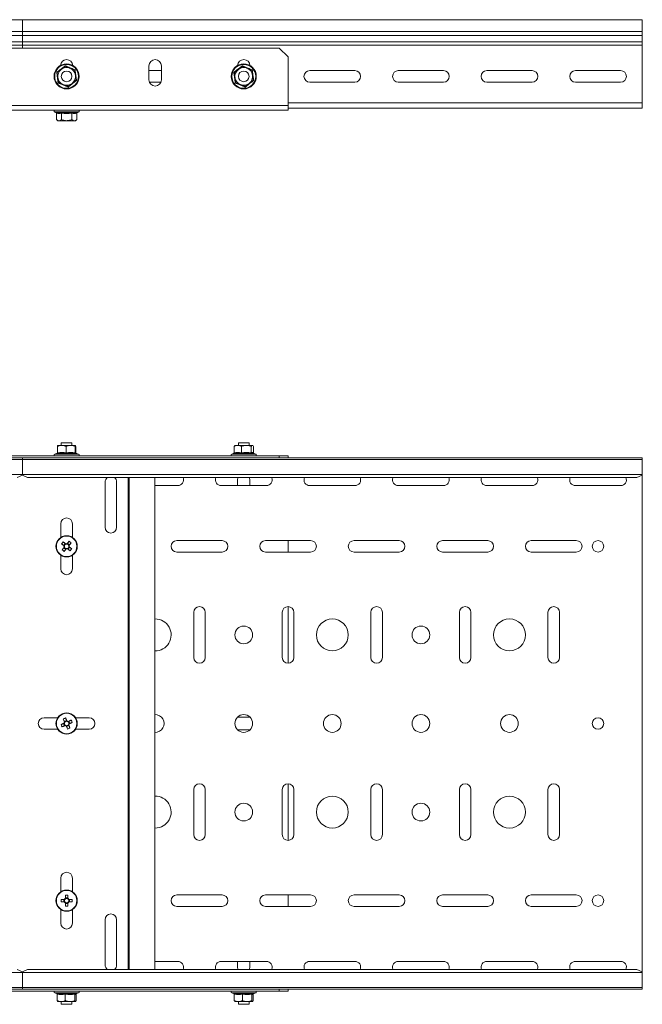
# Model space of a CAD drawing. Header units: millimetres. Extents: x -279 to 3721, y -878 to -13.
# Tile 8 of 26: x 900 to 1252, y -627 to -71. Entities that reach past the tile are written whole.
import ezdxf

# ---------------------------------------------------------------- set-up
doc = ezdxf.new("R2010")
doc.units = ezdxf.units.MM

msp = doc.modelspace()

# ---------------------------------------------------------------- linework, layer by layer
at = {"color": 7, "linetype": 'Continuous', "lineweight": 15}
for p, q in [((901.9, -71.47), (551.9, -71.47)), ((1251.9, -71.47), (901.9, -71.47)), ((901.9, -78.09), (901.9, -71.47)), ((901.9, -73.85), (901.9, -71.47)), ((1251.9, -78.09), (1251.9, -71.47)), ((901.9, -74.47), (901.9, -73.85)), ((901.9, -80.47), (901.9, -78.09)), ((901.9, -84.04), (901.9, -80.47)), ((1251.9, -80.47), (1251.9, -78.09)), ((1251.9, -84.04), (1251.9, -80.47)), ((1046.9, -87.47), (756.9, -87.47)), ((901.9, -85.77), (901.9, -84.04)), ((901.9, -87.47), (901.9, -85.77)), ((1051.9, -92.47), (1046.9, -87.47)), ((1251.9, -85.77), (1251.9, -84.04)), ((1251.9, -118.47), (1251.9, -85.77)), ((1051.9, -119.97), (1051.9, -92.47)), ((973.4, -105.47), (973.4, -97.47)), ((980.4, -97.47), (980.4, -105.47)), ((973.4, -100.22), (980.4, -100.22)), ((1064.15, -100.22), (1089.65, -100.22)), ((1114.15, -100.22), (1139.65, -100.22)), ((1164.15, -100.22), (1189.65, -100.22)), ((1214.15, -100.22), (1239.65, -100.22)), ((980.17, -106.72), (973.63, -106.72)), ((1089.65, -106.72), (1064.15, -106.72)), ((1139.65, -106.72), (1114.15, -106.72)), ((1189.65, -106.72), (1164.15, -106.72)), ((1239.65, -106.72), (1214.15, -106.72)), ((1051.9, -122.47), (1051.9, -119.97)), ((1251.9, -121.47), (1051.9, -121.47)), ((1251.9, -121.47), (1251.9, -118.47)), ((1051.9, -122.47), (751.9, -122.47)), ((920.18, -123.57), (920.84, -123.81)), ((921.13, -124.18), (921.13, -127.87)), ((924.02, -124.18), (924.02, -127.87)), ((929.79, -124.18), (929.79, -127.87)), ((932.68, -124.18), (932.68, -127.87)), ((932.97, -123.81), (933.63, -123.57)), ((921.13, -127.87), (921.9, -128.47)), ((921.9, -128.47), (922.57, -128.47)), ((922.57, -128.47), (926.9, -128.47)), ((926.9, -128.47), (931.23, -128.47)), ((931.23, -128.47), (931.9, -128.47)), ((931.9, -128.47), (932.68, -127.87)), ((923.9, -310.22), (923.9, -311.72)), ((929.9, -310.22), (923.9, -310.22)), ((929.9, -311.72), (929.9, -310.22)), ((1023.9, -310.22), (1023.9, -311.72)), ((1029.9, -310.22), (1023.9, -310.22)), ((1029.9, -311.72), (1029.9, -310.22)), ((921.64, -316.09), (920.18, -316.62)), ((921.78, -316.01), (921.78, -312.32)), ((924.22, -311.72), (921.91, -311.72)), ((929.22, -311.72), (924.22, -311.72)), ((926.66, -316.01), (926.66, -312.32)), ((929.22, -311.72), (931.9, -311.72)), ((931.78, -316.01), (931.78, -312.32)), ((932.02, -316), (932.02, -312.32)), ((933.63, -316.62), (932.17, -316.09)), ((1021.34, -316.2), (1020.18, -316.62)), ((1021.4, -312.32), (1021.78, -311.91)), ((1021.4, -316.01), (1021.4, -312.32)), ((1021.9, -311.72), (1021.74, -311.85)), ((1023.53, -311.72), (1021.9, -311.72)), ((1028.41, -311.72), (1023.53, -311.72)), ((1025.66, -316.01), (1025.66, -312.32)), ((1028.41, -311.72), (1031.79, -311.72)), ((1031.16, -316.01), (1031.16, -312.32)), ((1031.9, -311.72), (1031.79, -311.72)), ((1032.07, -311.85), (1031.9, -311.72)), ((1033.63, -316.62), (1032.29, -316.14)), ((1032.41, -316.01), (1032.41, -312.32)), ((901.9, -318.72), (551.9, -318.72)), ((901.9, -319.72), (551.9, -319.72)), ((1046.9, -317.72), (756.9, -317.72)), ((1251.9, -318.72), (901.9, -318.72)), ((901.9, -319.72), (901.9, -318.72)), ((1251.9, -319.72), (901.9, -319.72)), ((901.9, -328.19), (901.9, -319.72)), ((1046.9, -318.72), (1046.9, -317.72)), ((1046.9, -317.72), (1051.9, -317.72)), ((1051.9, -317.72), (1051.9, -318.72)), ((1251.9, -319.72), (1251.9, -318.72)), ((1251.9, -328.19), (1251.9, -319.72)), ((898.9, -329.94), (901.9, -328.52)), ((901.9, -328.52), (901.9, -328.19)), ((901.9, -328.52), (904.9, -329.94)), ((1248.9, -329.94), (904.9, -329.94)), ((948.65, -357.97), (948.65, -332.47)), ((955.15, -332.47), (955.15, -357.97)), ((976.76, -607.51), (976.76, -329.94)), ((1023.4, -331.22), (1023.4, -334.47)), ((1030.4, -334.47), (1030.4, -331.22)), ((1248.9, -329.94), (1251.9, -328.52)), ((1251.9, -328.52), (1251.9, -328.19)), ((1251.9, -328.52), (1251.9, -608.92)), ((976.76, -334.47), (989.65, -334.47)), ((1014.15, -334.47), (1039.65, -334.47)), ((1064.15, -334.47), (1089.65, -334.47)), ((1114.15, -334.47), (1139.65, -334.47)), ((1164.15, -334.47), (1189.65, -334.47)), ((1214.15, -334.47), (1239.65, -334.47)), ((923.65, -363.68), (923.65, -355.97)), ((930.15, -355.97), (930.15, -363.68)), ((1014.65, -365.47), (989.15, -365.47)), ((1064.65, -365.47), (1039.15, -365.47)), ((1051.9, -365.47), (1051.9, -371.97)), ((1114.65, -365.47), (1089.15, -365.47)), ((1164.65, -365.47), (1139.15, -365.47)), ((1214.65, -365.47), (1189.15, -365.47)), ((926.1, -367.14), (925.2, -368.24)), ((925.32, -369.53), (926.42, -370.43)), ((928.48, -367.92), (927.38, -367.02)), ((927.71, -370.3), (928.61, -369.2)), ((989.15, -371.97), (1014.65, -371.97)), ((1039.15, -371.97), (1064.65, -371.97)), ((1089.15, -371.97), (1114.65, -371.97)), ((1139.15, -371.97), (1164.65, -371.97)), ((1189.15, -371.97), (1214.65, -371.97)), ((923.65, -381.47), (923.65, -373.77)), ((930.15, -373.77), (930.15, -381.47)), ((1051.9, -402.72), (1051.9, -434.72)), ((998.65, -405.97), (998.65, -431.47)), ((1005.15, -431.47), (1005.15, -405.97)), ((1048.65, -405.97), (1048.65, -431.47)), ((1055.15, -431.47), (1055.15, -405.97)), ((1098.65, -405.97), (1098.65, -431.47)), ((1105.15, -431.47), (1105.15, -405.97)), ((1148.65, -405.97), (1148.65, -431.47)), ((1155.15, -431.47), (1155.15, -405.97)), ((1198.65, -405.97), (1198.65, -431.47)), ((1205.15, -431.47), (1205.15, -405.97)), ((914.15, -465.47), (921.86, -465.47)), ((931.95, -465.47), (939.65, -465.47)), ((1030.47, -465.22), (1023.33, -465.22)), ((921.86, -471.97), (914.15, -471.97)), ((925.13, -468.71), (925.69, -470.02)), ((926.91, -466.95), (925.61, -467.51)), ((926.89, -470.5), (928.2, -469.93)), ((928.68, -468.73), (928.11, -467.43)), ((939.65, -471.97), (931.95, -471.97)), ((1023.33, -472.22), (1030.47, -472.22)), ((1051.9, -502.72), (1051.9, -534.72)), ((998.65, -505.97), (998.65, -531.47)), ((1005.15, -531.47), (1005.15, -505.97)), ((1048.65, -505.97), (1048.65, -531.47)), ((1055.15, -531.47), (1055.15, -505.97)), ((1098.65, -505.97), (1098.65, -531.47)), ((1105.15, -531.47), (1105.15, -505.97)), ((1148.65, -505.97), (1148.65, -531.47)), ((1155.15, -531.47), (1155.15, -505.97)), ((1198.65, -505.97), (1198.65, -531.47)), ((1205.15, -531.47), (1205.15, -505.97)), ((923.65, -563.68), (923.65, -555.97)), ((930.15, -555.97), (930.15, -563.68)), ((926.19, -565.63), (926.19, -567.39)), ((927.61, -567.39), (927.61, -565.63)), ((1014.65, -565.47), (989.15, -565.47)), ((1064.65, -565.47), (1039.15, -565.47)), ((1051.9, -565.47), (1051.9, -571.97)), ((1114.65, -565.47), (1089.15, -565.47)), ((1164.65, -565.47), (1139.15, -565.47)), ((1214.65, -565.47), (1189.15, -565.47)), ((925.57, -568.01), (923.81, -568.01)), ((923.81, -569.43), (925.57, -569.43)), ((925.28, -568.01), (925.28, -569.43)), ((927.61, -567.1), (926.19, -567.1)), ((926.19, -570.06), (926.19, -571.82)), ((926.19, -570.35), (927.61, -570.35)), ((927.61, -571.82), (927.61, -570.06)), ((930, -568.01), (928.24, -568.01)), ((928.24, -569.43), (930, -569.43)), ((928.53, -569.43), (928.53, -568.01)), ((989.15, -571.97), (1014.65, -571.97)), ((1039.15, -571.97), (1064.65, -571.97)), ((1089.15, -571.97), (1114.65, -571.97)), ((1139.15, -571.97), (1164.65, -571.97)), ((1189.15, -571.97), (1214.65, -571.97)), ((923.65, -581.47), (923.65, -573.77)), ((930.15, -573.77), (930.15, -581.47)), ((948.65, -604.97), (948.65, -579.47)), ((955.15, -579.47), (955.15, -604.97)), ((989.65, -602.97), (976.76, -602.97)), ((1039.65, -602.97), (1014.15, -602.97)), ((1023.4, -602.97), (1023.4, -606.22)), ((1030.4, -606.22), (1030.4, -602.97)), ((1089.65, -602.97), (1064.15, -602.97)), ((1139.65, -602.97), (1114.15, -602.97)), ((1189.65, -602.97), (1164.15, -602.97)), ((1239.65, -602.97), (1214.15, -602.97)), ((901.9, -608.92), (898.9, -607.51)), ((904.9, -607.51), (901.9, -608.92)), ((901.9, -609.25), (901.9, -608.92)), ((901.9, -617.72), (901.9, -609.25)), ((1248.9, -607.51), (904.9, -607.51)), ((1251.9, -608.92), (1248.9, -607.51)), ((1251.9, -609.25), (1251.9, -608.92)), ((1251.9, -617.72), (1251.9, -609.25)), ((551.9, -617.72), (901.9, -617.72)), ((901.9, -618.72), (551.9, -618.72)), ((1046.9, -619.72), (756.9, -619.72)), ((901.9, -617.72), (1251.9, -617.72)), ((901.9, -618.72), (901.9, -617.72)), ((1251.9, -618.72), (901.9, -618.72)), ((920.18, -620.82), (921.55, -621.32)), ((921.57, -621.44), (921.57, -625.12)), ((926.14, -621.44), (926.14, -625.12)), ((931.48, -621.44), (931.48, -625.12)), ((932.19, -621.35), (933.63, -620.82)), ((932.22, -621.34), (932.22, -621.34)), ((932.24, -621.44), (932.26, -621.32)), ((932.24, -621.44), (932.24, -625.12)), ((1020.18, -620.82), (1021.55, -621.32)), ((1021.57, -621.44), (1021.57, -625.12)), ((1026.14, -621.44), (1026.14, -625.12)), ((1031.48, -621.44), (1031.48, -625.12)), ((1032.19, -621.35), (1033.63, -620.82)), ((1032.22, -621.34), (1032.22, -621.34)), ((1032.24, -621.44), (1032.26, -621.32)), ((1032.24, -621.44), (1032.24, -625.12)), ((1046.9, -619.72), (1046.9, -618.72)), ((1051.9, -619.72), (1046.9, -619.72)), ((1051.9, -618.72), (1051.9, -619.72)), ((1251.9, -618.72), (1251.9, -617.72)), ((923.86, -625.72), (921.9, -625.72)), ((928.81, -625.72), (923.86, -625.72)), ((923.9, -625.72), (923.9, -627.22)), ((923.9, -627.22), (929.9, -627.22)), ((928.81, -625.72), (931.86, -625.72)), ((929.9, -627.22), (929.9, -625.72)), ((1023.86, -625.72), (1021.9, -625.72)), ((1028.81, -625.72), (1023.86, -625.72)), ((1023.9, -625.72), (1023.9, -627.22)), ((1023.9, -627.22), (1029.9, -627.22)), ((1028.81, -625.72), (1031.86, -625.72)), ((1029.9, -627.22), (1029.9, -625.72))]:
    msp.add_line(p, q, dxfattribs=at)
at = {"color": 7, "linetype": 'Continuous', "lineweight": 0}
for p, q in [((901.9, -78.09), (551.9, -78.09)), ((901.9, -80.47), (551.9, -80.47)), ((1251.9, -78.09), (901.9, -78.09)), ((1251.9, -80.47), (901.9, -80.47)), ((901.9, -84.04), (551.9, -84.04)), ((901.9, -85.77), (551.9, -85.77)), ((1251.9, -84.04), (901.9, -84.04)), ((1251.9, -85.77), (901.9, -85.77)), ((1051.9, -119.97), (751.9, -119.97)), ((1251.9, -118.47), (1051.9, -118.47)), ((933.63, -123.57), (920.18, -123.57)), ((920.18, -316.62), (930.01, -316.62)), ((930.01, -316.62), (933.63, -316.62)), ((1020.18, -316.62), (1028.93, -316.62)), ((1028.93, -316.62), (1033.63, -316.62)), ((901.9, -328.19), (551.9, -328.19)), ((1251.9, -328.19), (901.9, -328.19)), ((961.69, -607.51), (961.69, -329.94)), ((962.21, -607.51), (962.21, -329.94)), ((901.9, -609.25), (551.9, -609.25)), ((1251.9, -609.25), (901.9, -609.25)), ((929.47, -620.82), (920.18, -620.82)), ((921.51, -621.24), (921.3, -621.06)), ((933.63, -620.82), (929.47, -620.82)), ((1029.47, -620.82), (1020.18, -620.82)), ((1021.51, -621.24), (1021.3, -621.06)), ((1033.63, -620.82), (1029.47, -620.82))]:
    msp.add_line(p, q, dxfattribs=at)
at = {"color": 7, "linetype": 'Continuous', "lineweight": 15, "flags": 128}
for points in [[(1023.65, -329.94), (1023.61, -330.03), (1023.4, -331.22)], [(1030.4, -331.22), (1030.19, -330.03), (1030.16, -329.94)], [(926.32, -367.33), (926.15, -367.19), (925.97, -367.04), (925.8, -366.9), (925.63, -366.77), (925.46, -366.63), (925.29, -366.49), (925.13, -366.35), (924.96, -366.21)], [(928.31, -365.88), (928.18, -366.05), (928.04, -366.21), (927.9, -366.38), (927.76, -366.55), (927.62, -366.72), (927.48, -366.89), (927.34, -367.07), (927.2, -367.24)], [(928.3, -368.14), (928.44, -367.97), (928.58, -367.79), (928.72, -367.62), (928.86, -367.45), (929, -367.28), (929.14, -367.11), (929.28, -366.95), (929.41, -366.78)], [(924.06, -367.31), (924.23, -367.45), (924.39, -367.59), (924.56, -367.72), (924.73, -367.86), (924.9, -368), (925.07, -368.14), (925.25, -368.28), (925.42, -368.43)], [(925.51, -369.31), (925.37, -369.48), (925.22, -369.65), (925.08, -369.82), (924.94, -369.99), (924.81, -370.16), (924.67, -370.33), (924.53, -370.5), (924.39, -370.67)], [(925.49, -371.57), (925.63, -371.4), (925.77, -371.23), (925.9, -371.06), (926.04, -370.89), (926.18, -370.72), (926.32, -370.55), (926.46, -370.38), (926.6, -370.21)], [(927.49, -370.12), (927.66, -370.26), (927.83, -370.4), (928, -370.54), (928.17, -370.68), (928.34, -370.82), (928.51, -370.96), (928.68, -371.1), (928.85, -371.23)], [(929.75, -370.13), (929.58, -370), (929.41, -369.86), (929.24, -369.72), (929.07, -369.58), (928.9, -369.44), (928.73, -369.3), (928.56, -369.16), (928.39, -369.02)], [(925.03, -466.16), (925.11, -466.36), (925.2, -466.56), (925.28, -466.76), (925.37, -466.96), (925.46, -467.16), (925.55, -467.37), (925.63, -467.57), (925.72, -467.78)], [(927.03, -467.21), (926.94, -467.01), (926.85, -466.81), (926.76, -466.6), (926.68, -466.4), (926.59, -466.2), (926.5, -466), (926.42, -465.8), (926.33, -465.6)], [(925.39, -468.6), (925.19, -468.69), (924.99, -468.78), (924.78, -468.86), (924.58, -468.95), (924.38, -469.04), (924.18, -469.12), (923.98, -469.21), (923.78, -469.3)], [(924.34, -470.6), (924.54, -470.51), (924.74, -470.43), (924.94, -470.34), (925.14, -470.26), (925.34, -470.17), (925.55, -470.08), (925.75, -469.99), (925.96, -469.9)], [(926.78, -470.23), (926.87, -470.44), (926.96, -470.64), (927.04, -470.84), (927.13, -471.05), (927.22, -471.25), (927.3, -471.45), (927.39, -471.65), (927.47, -471.84)], [(929.46, -466.85), (929.26, -466.93), (929.07, -467.02), (928.87, -467.1), (928.66, -467.19), (928.46, -467.28), (928.26, -467.37), (928.06, -467.45), (927.85, -467.54)], [(928.78, -471.28), (928.69, -471.09), (928.61, -470.89), (928.52, -470.69), (928.44, -470.49), (928.35, -470.28), (928.26, -470.08), (928.17, -469.88), (928.08, -469.67)], [(928.41, -468.85), (928.62, -468.76), (928.82, -468.67), (929.02, -468.58), (929.23, -468.5), (929.43, -468.41), (929.63, -468.32), (929.83, -468.24), (930.02, -468.15)], [(1023.4, -606.22), (1023.61, -607.42), (1023.65, -607.51)], [(1030.16, -607.51), (1030.19, -607.42), (1030.4, -606.22)]]:
    msp.add_lwpolyline(points, dxfattribs=at)
at = {"color": 7, "linetype": 'Continuous', "lineweight": 15}
for centre, radius in [((926.9, -103.47), 7.1), ((1026.9, -103.47), 7.1), ((926.9, -103.47), 3), ((1026.9, -103.47), 3), ((926.9, -368.72), 6), ((1226.9, -368.72), 3.25), ((1076.9, -418.72), 9), ((1176.9, -418.72), 9), ((1026.9, -418.72), 5), ((1126.9, -418.72), 5), ((926.9, -468.72), 6), ((1026.9, -468.72), 5), ((1076.9, -468.72), 5), ((1126.9, -468.72), 5), ((1176.9, -468.72), 5), ((1226.9, -468.72), 3.25), ((1076.9, -518.72), 9), ((1176.9, -518.72), 9), ((1026.9, -518.72), 5), ((1126.9, -518.72), 5), ((926.9, -568.72), 6), ((1226.9, -568.72), 3.25)]:
    msp.add_circle(centre, radius, dxfattribs=at)
at = {"color": 7, "linetype": 'Continuous', "lineweight": 0}
for centre, radius in [((926.9, -103.47), 6.73), ((1026.9, -103.47), 6.73), ((926.9, -368.72), 5.77), ((926.9, -468.72), 5.77), ((926.9, -568.72), 5.77)]:
    msp.add_circle(centre, radius, dxfattribs=at)
at = {"color": 7, "linetype": 'Continuous', "lineweight": 15}
for centre, radius, start, end in [((926.9, -97.47), 3.5, 2.9479, 177.0521), ((976.9, -97.47), 3.5, 360, 180), ((1026.9, -97.47), 3.5, 2.9479, 177.0521), ((926.9, -103.47), 5, 127.5517, 187.5517), ((926.9, -103.47), 5, 67.5517, 127.5517), ((926.9, -103.47), 5, 7.5517, 67.5517), ((1026.9, -103.47), 5, 127.5517, 187.5517), ((1026.9, -103.47), 5, 67.5517, 127.5517), ((1026.9, -103.47), 5, 7.5517, 67.5517), ((926.9, -103.47), 5, 187.5517, 247.5517), ((926.9, -103.47), 5, 307.5517, 7.5517), ((976.9, -105.47), 3.5, 180, 0), ((1026.9, -103.47), 5, 187.5517, 247.5517), ((1026.9, -103.47), 5, 307.5517, 7.5517), ((1064.15, -103.47), 3.25, 90, 270), ((1089.65, -103.47), 3.25, 270, 90), ((1114.15, -103.47), 3.25, 90, 270), ((1139.65, -103.47), 3.25, 270, 90), ((1164.15, -103.47), 3.25, 90, 270), ((1189.65, -103.47), 3.25, 270, 90), ((1214.15, -103.47), 3.25, 90, 270), ((1239.65, -103.47), 3.25, 270, 90), ((926.9, -103.47), 5, 247.5517, 307.5517), ((1026.9, -103.47), 5, 247.5517, 307.5517), ((920.37, -123.04), 0.567, 90, 250), ((933.44, -123.04), 0.567, 290, 90), ((920.37, -317.16), 0.567, 110, 270), ((933.44, -317.16), 0.567, 270, 70), ((1020.37, -317.16), 0.567, 110, 270), ((1033.44, -317.16), 0.567, 270, 70), ((951.9, -332.47), 3.25, 128.6482, 180), ((951.9, -332.47), 3.25, 360, 51.3518), ((989.65, -331.22), 3.25, 270, 23.3521), ((1014.15, -331.22), 3.25, 156.6479, 270), ((1039.65, -331.22), 3.25, 270, 23.3521), ((1064.15, -331.22), 3.25, 156.6479, 270), ((1089.65, -331.22), 3.25, 270, 23.3521), ((1114.15, -331.22), 3.25, 156.6479, 270), ((1139.65, -331.22), 3.25, 270, 23.3521), ((1164.15, -331.22), 3.25, 156.6479, 270), ((1189.65, -331.22), 3.25, 270, 23.3521), ((1214.15, -331.22), 3.25, 156.6479, 270), ((1239.65, -331.22), 3.25, 270, 23.3521), ((926.9, -355.97), 3.25, 360, 180), ((951.9, -357.97), 3.25, 180, 0), ((941.63, -380.78), 22.14, 138.8472, 142.5233), ((914.85, -383.44), 22.13, 48.847, 52.5243), ((989.15, -368.72), 3.25, 90, 270), ((1014.65, -368.72), 3.25, 270, 90), ((1039.15, -368.72), 3.25, 90, 270), ((1064.65, -368.72), 3.25, 270, 90), ((1089.15, -368.72), 3.25, 90, 270), ((1114.65, -368.72), 3.25, 270, 90), ((1139.15, -368.72), 3.25, 90, 270), ((1164.65, -368.72), 3.25, 270, 90), ((1189.15, -368.72), 3.25, 90, 270), ((1214.65, -368.72), 3.25, 270, 90), ((938.96, -354), 22.14, 228.8474, 232.5231), ((926.9, -368.72), 1.51, 168.6442, 202.7264), ((926.9, -368.72), 1.28, 174.3596, 197.011), ((926.9, -368.72), 1.28, 107.011, 174.3596), ((926.9, -368.72), 1.28, 197.011, 264.3596), ((926.9, -368.72), 1.51, 78.6442, 112.7264), ((926.9, -368.72), 1.28, 84.3596, 107.011), ((926.9, -368.72), 1.51, 258.6442, 292.7264), ((926.9, -368.72), 1.28, 264.3596, 287.011), ((926.9, -368.72), 1.28, 17.011, 84.3596), ((926.9, -368.72), 1.28, 287.011, 354.3596), ((926.9, -368.72), 1.28, 354.3596, 17.011), ((926.9, -368.72), 1.51, 348.6442, 22.7264), ((912.19, -356.68), 22.12, 318.8462, 322.5252), ((926.9, -381.47), 3.25, 180, 0), ((1001.9, -405.97), 3.25, 0, 180), ((1051.9, -405.97), 3.25, 0, 180), ((1101.9, -405.97), 3.25, 0, 180), ((1151.9, -405.97), 3.25, 0, 180), ((1201.9, -405.97), 3.25, 0, 180), ((976.9, -418.72), 9, 269.109, 90), ((1001.9, -431.47), 3.25, 180, 360), ((1051.9, -431.47), 3.25, 180, 0), ((1101.9, -431.47), 3.25, 180, 0), ((1151.9, -431.47), 3.25, 180, 0), ((1201.9, -431.47), 3.25, 180, 0), ((914.15, -468.72), 3.25, 90, 270), ((934.44, -486.21), 22.14, 111.4745, 115.1491), ((939.65, -468.72), 3.25, 270, 90), ((976.9, -468.72), 5, 268.396, 91.604), ((944.39, -461.19), 22.14, 201.4746, 205.1497), ((926.9, -468.72), 1.51, 141.2707, 175.3529), ((926.9, -468.72), 1.28, 169.6375, 236.9861), ((926.9, -468.72), 1.28, 146.9861, 169.6375), ((926.9, -468.72), 1.28, 79.6375, 146.9861), ((926.9, -468.72), 1.51, 231.2707, 265.3529), ((926.9, -468.72), 1.28, 236.9861, 259.6375), ((926.9, -468.72), 1.28, 259.6375, 326.9861), ((926.9, -468.72), 1.51, 51.2707, 85.3529), ((926.9, -468.72), 1.28, 56.9861, 79.6375), ((919.37, -451.24), 22.14, 291.4742, 295.15), ((926.9, -468.72), 1.28, 349.6375, 56.9861), ((926.9, -468.72), 1.28, 326.9861, 349.6375), ((926.9, -468.72), 1.51, 321.2707, 355.3529), ((909.43, -476.25), 22.13, 21.4723, 25.1498), ((1001.9, -505.97), 3.25, 0, 180), ((1051.9, -505.97), 3.25, 0, 180), ((1101.9, -505.97), 3.25, 0, 180), ((1151.9, -505.97), 3.25, 0, 180), ((1201.9, -505.97), 3.25, 0, 180), ((976.9, -518.72), 9, 270, 90.891), ((1001.9, -531.47), 3.25, 180, 0), ((1051.9, -531.47), 3.25, 180, 0), ((1101.9, -531.47), 3.25, 180, 0), ((1151.9, -531.47), 3.25, 180, 360), ((1201.9, -531.47), 3.25, 180, 0), ((926.9, -555.97), 3.25, 0, 180), ((926.9, -587.78), 22.16, 88.1638, 91.8362), ((989.15, -568.72), 3.25, 90, 270), ((1014.65, -568.72), 3.25, 270, 90), ((1039.15, -568.72), 3.25, 90, 270), ((1064.65, -568.72), 3.25, 270, 90), ((1089.15, -568.72), 3.25, 90, 270), ((1114.65, -568.72), 3.25, 270, 90), ((1139.15, -568.72), 3.25, 90, 270), ((1164.65, -568.72), 3.25, 270, 90), ((1189.15, -568.72), 3.25, 90, 270), ((1214.65, -568.72), 3.25, 270, 90), ((945.94, -568.72), 22.14, 178.1623, 181.8377), ((926.9, -568.72), 1.51, 117.9589, 152.0411), ((926.9, -568.72), 1.51, 207.9589, 242.0411), ((926.9, -568.72), 1.28, 146.3257, 213.6743), ((926.9, -568.72), 1.28, 123.6743, 146.3257), ((926.9, -568.72), 1.28, 213.6743, 236.3257), ((926.9, -568.72), 1.28, 56.3257, 123.6743), ((926.9, -568.72), 1.28, 236.3257, 303.6743), ((926.9, -549.69), 22.14, 268.1623, 271.8377), ((926.9, -568.72), 1.51, 27.9589, 62.0411), ((926.9, -568.72), 1.28, 33.6743, 56.3257), ((926.9, -568.72), 1.51, 297.9589, 332.0411), ((926.9, -568.72), 1.28, 303.6743, 326.3257), ((926.9, -568.72), 1.28, 326.3257, 33.6743), ((907.89, -568.72), 22.11, 358.1602, 1.8398), ((951.9, -579.47), 3.25, 0, 180), ((926.9, -581.47), 3.25, 180, 0), ((951.9, -604.97), 3.25, 180, 231.3518), ((951.9, -604.97), 3.25, 308.6482, 0), ((989.65, -606.22), 3.25, 336.6479, 90), ((1014.15, -606.22), 3.25, 90, 203.3521), ((1039.65, -606.22), 3.25, 336.6479, 90), ((1064.15, -606.22), 3.25, 90, 203.3521), ((1089.65, -606.22), 3.25, 336.6479, 90), ((1114.15, -606.22), 3.25, 90, 203.3521), ((1139.65, -606.22), 3.25, 336.6479, 90), ((1164.15, -606.22), 3.25, 90, 203.3521), ((1189.65, -606.22), 3.25, 336.6479, 90), ((1214.15, -606.22), 3.25, 90, 203.3521), ((1239.65, -606.22), 3.25, 336.6479, 90), ((920.37, -620.29), 0.567, 90, 250), ((933.44, -620.29), 0.567, 290, 90), ((1020.37, -620.29), 0.567, 90, 250), ((1033.44, -620.29), 0.567, 290, 90)]:
    msp.add_arc(centre, radius, start, end, dxfattribs=at)
at = {"color": 7, "linetype": 'Continuous', "lineweight": 0}
for points, knots in [([(921.3, -101.15), (921.49, -101.01), (922.43, -100.3), (924.06, -99.05), (925.46, -97.96), (926.11, -97.45)], [0, 0, 0, 0, 0.118084, 0.592259, 1, 1, 1, 1]), ([(926.11, -97.45), (926.32, -97.55), (927.42, -98.01), (929.3, -98.8), (930.95, -99.46), (931.71, -99.77)], [0, 0, 0, 0, 0.118084, 0.59226, 1, 1, 1, 1]), ([(931.71, -99.77), (931.74, -100.01), (931.89, -101.18), (932.15, -103.21), (932.39, -104.97), (932.51, -105.78)], [0, 0, 0, 0, 0.118083, 0.592258, 1, 1, 1, 1]), ([(1021.3, -101.15), (1021.49, -101.01), (1022.43, -100.3), (1024.06, -99.05), (1025.46, -97.96), (1026.11, -97.45)], [0, 0, 0, 0, 0.118084, 0.59226, 1, 1, 1, 1]), ([(1026.11, -97.45), (1026.32, -97.55), (1027.42, -98.01), (1029.3, -98.8), (1030.95, -99.46), (1031.71, -99.77)], [0, 0, 0, 0, 0.118086, 0.59226, 1, 1, 1, 1]), ([(1031.71, -99.77), (1031.74, -100.01), (1031.89, -101.18), (1032.15, -103.21), (1032.39, -104.97), (1032.51, -105.78)], [0, 0, 0, 0, 0.118084, 0.592258, 1, 1, 1, 1]), ([(922.09, -107.17), (922.06, -106.93), (921.92, -105.75), (921.66, -103.72), (921.41, -101.97), (921.3, -101.15)], [0, 0, 0, 0, 0.118084, 0.592258, 1, 1, 1, 1]), ([(1022.09, -107.17), (1022.06, -106.93), (1021.92, -105.75), (1021.66, -103.72), (1021.41, -101.97), (1021.3, -101.15)], [0, 0, 0, 0, 0.118083, 0.592258, 1, 1, 1, 1]), ([(927.7, -109.48), (927.48, -109.39), (926.39, -108.93), (924.5, -108.14), (922.86, -107.47), (922.09, -107.17)], [0, 0, 0, 0, 0.118082, 0.5922597, 1, 1, 1, 1]), ([(932.51, -105.78), (932.32, -105.93), (931.37, -106.64), (929.75, -107.88), (928.35, -108.98), (927.7, -109.48)], [0, 0, 0, 0, 0.118084, 0.592261, 1, 1, 1, 1]), ([(1027.7, -109.48), (1027.48, -109.39), (1026.39, -108.93), (1024.5, -108.14), (1022.86, -107.47), (1022.09, -107.17)], [0, 0, 0, 0, 0.118082, 0.5922597, 1, 1, 1, 1]), ([(1032.51, -105.78), (1032.32, -105.93), (1031.37, -106.64), (1029.75, -107.88), (1028.35, -108.98), (1027.7, -109.48)], [0, 0, 0, 0, 0.118084, 0.592257, 1, 1, 1, 1]), ([(924.02, -124.18), (923.54, -124.32), (922.58, -124.58), (921.62, -124.32), (921.13, -124.18)], [0, 0, 0, 0, 0.4921482, 1, 1, 1, 1]), ([(923.87, -123.81), (924.11, -123.85), (925.29, -124.06), (927.34, -124.21), (929.12, -123.93), (929.94, -123.81)], [0, 0, 0, 0, 0.118082, 0.592257, 1, 1, 1, 1]), ([(929.79, -124.18), (928.84, -124.32), (926.92, -124.58), (924.99, -124.32), (924.02, -124.18)], [0, 0, 0, 0, 0.492146, 1, 1, 1, 1]), ([(932.68, -124.18), (932.2, -124.32), (931.24, -124.58), (930.28, -124.32), (929.79, -124.18)], [0, 0, 0, 0, 0.492148, 1, 1, 1, 1]), ([(929.94, -123.81), (930.05, -123.85), (930.64, -124.06), (931.65, -124.21), (932.55, -123.93), (932.97, -123.81)], [0, 0, 0, 0, 0.118083, 0.592259, 1, 1, 1, 1]), ([(926.64, -316.38), (926.45, -316.34), (925.45, -316.13), (923.73, -315.99), (922.22, -316.26), (921.53, -316.38)], [0, 0, 0, 0, 0.118082, 0.592259, 1, 1, 1, 1]), ([(921.53, -316.38), (921.54, -316.34), (921.59, -316.17), (921.63, -316.15), (921.66, -316.14)], [0, 0, 0, 0, 0.254927, 1, 1, 1, 1]), ([(921.78, -316.01), (922.58, -315.88), (924.21, -315.61), (925.83, -315.87), (926.66, -316.01)], [0, 0, 0, 0, 0.492149, 1, 1, 1, 1]), ([(932.02, -316.38), (931.81, -316.34), (930.76, -316.13), (928.94, -315.99), (927.37, -316.26), (926.64, -316.38)], [0, 0, 0, 0, 0.118082, 0.592257, 1, 1, 1, 1]), ([(926.66, -316.01), (927.5, -315.88), (929.2, -315.61), (930.91, -315.87), (931.78, -316.01)], [0, 0, 0, 0, 0.492149, 1, 1, 1, 1]), ([(931.78, -316.01), (931.82, -315.88), (931.9, -315.61), (931.98, -315.87), (932.02, -316.01)], [0, 0, 0, 0, 0.4921482, 1, 1, 1, 1]), ([(932.15, -316.14), (932.14, -316.12), (932.08, -316.03), (932.05, -316.23), (932.02, -316.38)], [0, 0, 0, 0, 0.240415, 1, 1, 1, 1]), ([(1025.6, -316.38), (1025.42, -316.34), (1024.55, -316.13), (1023.05, -315.99), (1021.73, -316.26), (1021.12, -316.38)], [0, 0, 0, 0, 0.118085, 0.592261, 1, 1, 1, 1]), ([(1021.4, -316.01), (1022.1, -315.88), (1023.52, -315.61), (1024.94, -315.87), (1025.66, -316.01)], [0, 0, 0, 0, 0.4921477, 1, 1, 1, 1]), ([(1031.38, -316.38), (1031.15, -316.34), (1030.02, -316.13), (1028.06, -315.99), (1026.38, -316.26), (1025.6, -316.38)], [0, 0, 0, 0, 0.118083, 0.592259, 1, 1, 1, 1]), ([(1025.66, -316.01), (1026.56, -315.88), (1028.4, -315.61), (1030.23, -315.87), (1031.16, -316.01)], [0, 0, 0, 0, 0.492146, 1, 1, 1, 1]), ([(1031.16, -316.01), (1031.37, -315.88), (1031.78, -315.61), (1032.2, -315.87), (1032.41, -316.01)], [0, 0, 0, 0, 0.492148, 1, 1, 1, 1]), ([(921.3, -621.06), (921.49, -621.11), (922.43, -621.31), (924.06, -621.46), (925.46, -621.19), (926.11, -621.06)], [0, 0, 0, 0, 0.118084, 0.592259, 1, 1, 1, 1]), ([(926.14, -621.44), (925.39, -621.57), (923.87, -621.84), (922.34, -621.57), (921.57, -621.44)], [0, 0, 0, 0, 0.492147, 1, 1, 1, 1]), ([(926.11, -621.06), (926.32, -621.11), (927.42, -621.31), (929.3, -621.46), (930.95, -621.19), (931.71, -621.06)], [0, 0, 0, 0, 0.118084, 0.59226, 1, 1, 1, 1]), ([(931.48, -621.44), (930.61, -621.57), (928.83, -621.84), (927.05, -621.57), (926.14, -621.44)], [0, 0, 0, 0, 0.492149, 1, 1, 1, 1]), ([(932.24, -621.44), (932.11, -621.57), (931.86, -621.84), (931.61, -621.57), (931.48, -621.44)], [0, 0, 0, 0, 0.492148, 1, 1, 1, 1]), ([(931.71, -621.06), (931.74, -621.1), (931.89, -621.31), (932.04, -621.47), (932.18, -621.34), (932.19, -621.34)], [0, 0, 0, 0, 0.192391, 0.964955, 1, 1, 1, 1]), ([(1021.3, -621.06), (1021.49, -621.11), (1022.43, -621.31), (1024.06, -621.46), (1025.46, -621.19), (1026.11, -621.06)], [0, 0, 0, 0, 0.118084, 0.59226, 1, 1, 1, 1]), ([(1026.14, -621.44), (1025.39, -621.57), (1023.87, -621.84), (1022.34, -621.57), (1021.57, -621.44)], [0, 0, 0, 0, 0.492147, 1, 1, 1, 1]), ([(1026.11, -621.06), (1026.32, -621.11), (1027.42, -621.31), (1029.3, -621.46), (1030.95, -621.19), (1031.71, -621.06)], [0, 0, 0, 0, 0.118086, 0.59226, 1, 1, 1, 1]), ([(1031.48, -621.44), (1030.61, -621.57), (1028.83, -621.84), (1027.05, -621.57), (1026.14, -621.44)], [0, 0, 0, 0, 0.492144, 1, 1, 1, 1]), ([(1032.24, -621.44), (1032.11, -621.57), (1031.86, -621.84), (1031.61, -621.57), (1031.48, -621.44)], [0, 0, 0, 0, 0.492148, 1, 1, 1, 1]), ([(1031.71, -621.06), (1031.74, -621.1), (1031.89, -621.31), (1032.04, -621.47), (1032.18, -621.34), (1032.19, -621.34)], [0, 0, 0, 0, 0.192392, 0.964954, 1, 1, 1, 1])]:
    msp.add_open_spline(points, degree=3, knots=knots, dxfattribs=at)
at = {"color": 7, "linetype": 'Continuous', "lineweight": 15}
for points, knots in [([(921.57, -101.26), (922.24, -100.75), (922.99, -100.17), (923.77, -99.57), (923.86, -99.5)], [0, 0, 0, 0, 0.8960369, 1, 1, 1, 1]), ([(923.86, -99.5), (924.48, -99.02), (925.27, -98.42), (926, -97.86), (926.14, -97.74)], [0, 0, 0, 0, 0.801463, 1, 1, 1, 1]), ([(926.14, -97.74), (926.14, -97.74), (926.14, -97.73), (926.13, -97.67), (926.12, -97.58), (926.11, -97.5), (926.11, -97.46), (926.11, -97.45)], [0, 0, 0, 0, 0.236175, 0.471402, 0.732456, 0.992081, 1, 1, 1, 1]), ([(928.81, -98.85), (928.68, -98.79), (927.8, -98.43), (926.9, -98.06), (926.17, -97.76), (926.14, -97.74)], [0, 0, 0, 0, 0.148485, 0.965568, 1, 1, 1, 1]), ([(931.48, -99.95), (931.26, -99.86), (930.4, -99.5), (929.49, -99.13), (928.81, -98.85)], [0, 0, 0, 0, 0.263257, 1, 1, 1, 1]), ([(931.48, -99.95), (931.48, -99.95), (931.49, -99.94), (931.54, -99.9), (931.61, -99.85), (931.68, -99.8), (931.71, -99.77), (931.71, -99.77)], [0, 0, 0, 0, 0.236176, 0.47141, 0.732467, 0.992062, 1, 1, 1, 1]), ([(931.48, -99.95), (931.59, -100.79), (931.72, -101.73), (931.85, -102.71), (931.86, -102.81)], [0, 0, 0, 0, 0.896037, 1, 1, 1, 1]), ([(1021.57, -101.26), (1022.24, -100.75), (1022.99, -100.17), (1023.77, -99.57), (1023.86, -99.5)], [0, 0, 0, 0, 0.896033, 1, 1, 1, 1]), ([(1023.86, -99.5), (1024.48, -99.02), (1025.27, -98.42), (1026, -97.86), (1026.14, -97.74)], [0, 0, 0, 0, 0.801463, 1, 1, 1, 1]), ([(1026.14, -97.74), (1026.14, -97.74), (1026.14, -97.73), (1026.13, -97.67), (1026.12, -97.58), (1026.11, -97.5), (1026.11, -97.46), (1026.11, -97.45)], [0, 0, 0, 0, 0.236174, 0.471402, 0.732456, 0.992077, 1, 1, 1, 1]), ([(1028.81, -98.85), (1028.68, -98.79), (1027.8, -98.43), (1026.9, -98.06), (1026.17, -97.76), (1026.14, -97.74)], [0, 0, 0, 0, 0.1484851, 0.9655635, 1, 1, 1, 1]), ([(1031.48, -99.95), (1031.26, -99.86), (1030.4, -99.5), (1029.49, -99.13), (1028.81, -98.85)], [0, 0, 0, 0, 0.263257, 1, 1, 1, 1]), ([(1031.48, -99.95), (1031.48, -99.95), (1031.49, -99.94), (1031.54, -99.9), (1031.61, -99.85), (1031.68, -99.8), (1031.71, -99.77), (1031.71, -99.77)], [0, 0, 0, 0, 0.236177, 0.471411, 0.732469, 0.992106, 1, 1, 1, 1]), ([(1031.48, -99.95), (1031.59, -100.79), (1031.72, -101.73), (1031.85, -102.71), (1031.86, -102.81)], [0, 0, 0, 0, 0.896037, 1, 1, 1, 1]), ([(921.3, -101.15), (921.3, -101.15), (921.34, -101.17), (921.41, -101.2), (921.5, -101.23), (921.56, -101.26), (921.56, -101.26), (921.57, -101.26)], [0, 0, 0, 0, 0.007915, 0.267544, 0.528603, 0.763827, 1, 1, 1, 1]), ([(921.95, -104.13), (921.84, -103.34), (921.71, -102.36), (921.59, -101.45), (921.57, -101.26)], [0, 0, 0, 0, 0.8014616, 1, 1, 1, 1]), ([(922.33, -106.99), (922.21, -106.14), (922.09, -105.2), (921.96, -104.23), (921.95, -104.13)], [0, 0, 0, 0, 0.896037, 1, 1, 1, 1]), ([(931.86, -102.81), (931.96, -103.6), (932.09, -104.58), (932.22, -105.49), (932.24, -105.67)], [0, 0, 0, 0, 0.8014613, 1, 1, 1, 1]), ([(1021.3, -101.15), (1021.3, -101.15), (1021.34, -101.17), (1021.41, -101.2), (1021.5, -101.23), (1021.56, -101.26), (1021.56, -101.26), (1021.57, -101.26)], [0, 0, 0, 0, 0.007915, 0.267541, 0.528615, 0.763835, 1, 1, 1, 1]), ([(1021.95, -104.13), (1021.84, -103.34), (1021.71, -102.36), (1021.59, -101.45), (1021.57, -101.26)], [0, 0, 0, 0, 0.8014616, 1, 1, 1, 1]), ([(1022.33, -106.99), (1022.21, -106.14), (1022.09, -105.2), (1021.96, -104.23), (1021.95, -104.13)], [0, 0, 0, 0, 0.896037, 1, 1, 1, 1]), ([(1031.86, -102.81), (1031.96, -103.6), (1032.09, -104.58), (1032.22, -105.49), (1032.24, -105.67)], [0, 0, 0, 0, 0.8014613, 1, 1, 1, 1]), ([(922.09, -107.17), (922.09, -107.16), (922.13, -107.14), (922.19, -107.09), (922.26, -107.03), (922.32, -107), (922.32, -106.99), (922.33, -106.99)], [0, 0, 0, 0, 0.007915, 0.267551, 0.528605, 0.763826, 1, 1, 1, 1]), ([(924.99, -108.09), (924.86, -108.03), (923.98, -107.67), (923.08, -107.3), (922.36, -107), (922.33, -106.99)], [0, 0, 0, 0, 0.148486, 0.965572, 1, 1, 1, 1]), ([(927.66, -109.19), (927.44, -109.1), (926.58, -108.75), (925.67, -108.37), (924.99, -108.09)], [0, 0, 0, 0, 0.263256, 1, 1, 1, 1]), ([(929.95, -107.43), (929.32, -107.92), (928.54, -108.52), (927.81, -109.08), (927.66, -109.19)], [0, 0, 0, 0, 0.801463, 1, 1, 1, 1]), ([(927.7, -109.48), (927.7, -109.48), (927.69, -109.44), (927.68, -109.36), (927.67, -109.27), (927.66, -109.2), (927.66, -109.2), (927.66, -109.19)], [0, 0, 0, 0, 0.007923, 0.267543, 0.528598, 0.763826, 1, 1, 1, 1]), ([(932.24, -105.67), (931.57, -106.19), (930.81, -106.77), (930.03, -107.37), (929.95, -107.43)], [0, 0, 0, 0, 0.896033, 1, 1, 1, 1]), ([(932.24, -105.67), (932.24, -105.67), (932.25, -105.68), (932.31, -105.7), (932.4, -105.74), (932.47, -105.77), (932.51, -105.78), (932.51, -105.78)], [0, 0, 0, 0, 0.236168, 0.471418, 0.732456, 0.992085, 1, 1, 1, 1]), ([(1022.09, -107.17), (1022.09, -107.16), (1022.13, -107.14), (1022.19, -107.09), (1022.26, -107.03), (1022.32, -107), (1022.32, -106.99), (1022.33, -106.99)], [0, 0, 0, 0, 0.007938, 0.267533, 0.528589, 0.763824, 1, 1, 1, 1]), ([(1024.99, -108.09), (1024.86, -108.03), (1023.98, -107.67), (1023.08, -107.3), (1022.36, -107), (1022.33, -106.99)], [0, 0, 0, 0, 0.148485, 0.965572, 1, 1, 1, 1]), ([(1027.66, -109.19), (1027.44, -109.1), (1026.58, -108.75), (1025.67, -108.37), (1024.99, -108.09)], [0, 0, 0, 0, 0.2632568, 1, 1, 1, 1]), ([(1029.95, -107.43), (1029.32, -107.92), (1028.54, -108.52), (1027.81, -109.08), (1027.66, -109.19)], [0, 0, 0, 0, 0.801464, 1, 1, 1, 1]), ([(1027.7, -109.48), (1027.7, -109.48), (1027.69, -109.44), (1027.68, -109.36), (1027.67, -109.27), (1027.66, -109.2), (1027.66, -109.2), (1027.66, -109.19)], [0, 0, 0, 0, 0.007915, 0.267544, 0.528599, 0.763824, 1, 1, 1, 1]), ([(1032.24, -105.67), (1031.57, -106.19), (1030.81, -106.77), (1030.03, -107.37), (1029.95, -107.43)], [0, 0, 0, 0, 0.896041, 1, 1, 1, 1]), ([(1032.24, -105.67), (1032.24, -105.67), (1032.25, -105.68), (1032.31, -105.7), (1032.4, -105.74), (1032.47, -105.77), (1032.51, -105.78), (1032.51, -105.78)], [0, 0, 0, 0, 0.236182, 0.471409, 0.732451, 0.992085, 1, 1, 1, 1]), ([(920.84, -123.81), (920.96, -123.85), (921.56, -124.06), (922.59, -124.21), (923.47, -123.93), (923.87, -123.81)], [0, 0, 0, 0, 0.118084, 0.592259, 1, 1, 1, 1]), ([(921.13, -124.18), (921.13, -124.14), (921.12, -124.06), (921.05, -123.96), (920.96, -123.87), (920.88, -123.82), (920.84, -123.81), (920.84, -123.81)], [0, 0, 0, 0, 0.236182, 0.471405, 0.732468, 0.992091, 1, 1, 1, 1]), ([(923.87, -123.81), (923.87, -123.81), (923.89, -123.82), (923.93, -123.87), (923.98, -123.96), (924.01, -124.06), (924.01, -124.14), (924.02, -124.18)], [0, 0, 0, 0, 0.007905, 0.267531, 0.528597, 0.763817, 1, 1, 1, 1]), ([(929.94, -123.81), (929.94, -123.81), (929.91, -123.82), (929.87, -123.87), (929.83, -123.96), (929.8, -124.06), (929.79, -124.14), (929.79, -124.18)], [0, 0, 0, 0, 0.007919, 0.26753, 0.528595, 0.763813, 1, 1, 1, 1]), ([(932.97, -123.81), (932.97, -123.81), (932.93, -123.82), (932.85, -123.87), (932.75, -123.96), (932.69, -124.06), (932.68, -124.14), (932.68, -124.18)], [0, 0, 0, 0, 0.007881, 0.267536, 0.528605, 0.763818, 1, 1, 1, 1]), ([(921.13, -127.87), (921.55, -128.15), (922.03, -128.45), (922.52, -128.47), (922.57, -128.47)], [0, 0, 0, 0, 0.896036, 1, 1, 1, 1]), ([(922.57, -128.47), (922.97, -128.39), (923.46, -128.29), (923.92, -127.94), (924.02, -127.87)], [0, 0, 0, 0, 0.8014625, 1, 1, 1, 1]), ([(924.02, -127.87), (924.26, -127.96), (925.19, -128.31), (926.17, -128.4), (926.9, -128.47)], [0, 0, 0, 0, 0.263257, 1, 1, 1, 1]), ([(926.9, -128.47), (927.05, -128.47), (928, -128.44), (928.98, -128.18), (929.76, -127.88), (929.79, -127.87)], [0, 0, 0, 0, 0.14849, 0.96557, 1, 1, 1, 1]), ([(929.79, -127.87), (930.21, -128.15), (930.69, -128.45), (931.18, -128.47), (931.23, -128.47)], [0, 0, 0, 0, 0.896038, 1, 1, 1, 1]), ([(931.23, -128.47), (931.63, -128.39), (932.12, -128.29), (932.59, -127.94), (932.68, -127.87)], [0, 0, 0, 0, 0.801461, 1, 1, 1, 1]), ([(921.78, -316.01), (921.78, -316.05), (921.77, -316.13), (921.72, -316.24), (921.63, -316.32), (921.56, -316.37), (921.53, -316.38), (921.53, -316.38)], [0, 0, 0, 0, 0.236175, 0.471378, 0.732461, 0.992084, 1, 1, 1, 1]), ([(921.81, -315.98), (921.81, -315.97), (921.81, -315.95), (921.8, -316.06), (921.67, -316.07), (921.65, -316.07)], [0, 0, 0, 0, 0.280086, 0.887577, 1, 1, 1, 1]), ([(924.22, -311.72), (923.55, -311.8), (922.72, -311.91), (921.94, -312.25), (921.78, -312.32)], [0, 0, 0, 0, 0.801462, 1, 1, 1, 1]), ([(921.78, -312.32), (921.82, -312.05), (921.86, -311.74), (921.9, -311.72), (921.91, -311.72)], [0, 0, 0, 0, 0.896037, 1, 1, 1, 1]), ([(926.66, -312.32), (925.94, -312.05), (925.14, -311.74), (924.31, -311.72), (924.22, -311.72)], [0, 0, 0, 0, 0.896038, 1, 1, 1, 1]), ([(926.66, -316.01), (926.66, -316.05), (926.66, -316.13), (926.65, -316.24), (926.65, -316.32), (926.65, -316.37), (926.64, -316.38), (926.64, -316.38)], [0, 0, 0, 0, 0.236179, 0.471383, 0.732464, 0.992091, 1, 1, 1, 1]), ([(926.66, -312.32), (926.87, -312.23), (927.69, -311.89), (928.57, -311.79), (929.22, -311.72)], [0, 0, 0, 0, 0.263253, 1, 1, 1, 1]), ([(929.22, -311.72), (929.35, -311.73), (930.19, -311.75), (931.05, -312.01), (931.75, -312.31), (931.78, -312.32)], [0, 0, 0, 0, 0.148487, 0.965573, 1, 1, 1, 1]), ([(931.9, -311.72), (931.86, -311.8), (931.82, -311.91), (931.78, -312.25), (931.78, -312.32)], [0, 0, 0, 0, 0.801463, 1, 1, 1, 1]), ([(931.78, -316.01), (931.78, -316.05), (931.79, -316.13), (931.84, -316.24), (931.92, -316.32), (931.99, -316.37), (932.02, -316.38), (932.02, -316.38)], [0, 0, 0, 0, 0.236192, 0.471399, 0.73248, 0.99209, 1, 1, 1, 1]), ([(932.02, -312.32), (931.99, -312.05), (931.95, -311.74), (931.9, -311.72), (931.9, -311.72)], [0, 0, 0, 0, 0.896037, 1, 1, 1, 1]), ([(932.15, -316.08), (932.15, -316.08), (932.06, -316.09), (932, -315.96), (931.99, -315.96), (931.99, -315.96)], [0, 0, 0, 0, 0.006655, 0.502901, 1, 1, 1, 1]), ([(1021.4, -316.01), (1021.39, -316.05), (1021.39, -316.13), (1021.32, -316.24), (1021.24, -316.32), (1021.16, -316.37), (1021.12, -316.38), (1021.12, -316.38)], [0, 0, 0, 0, 0.236189, 0.471386, 0.732502, 0.99213, 1, 1, 1, 1]), ([(1023.53, -311.72), (1022.94, -311.8), (1022.21, -311.91), (1021.53, -312.25), (1021.4, -312.32)], [0, 0, 0, 0, 0.801466, 1, 1, 1, 1]), ([(1025.66, -312.32), (1025.03, -312.05), (1024.33, -311.74), (1023.6, -311.72), (1023.53, -311.72)], [0, 0, 0, 0, 0.896042, 1, 1, 1, 1]), ([(1025.66, -316.01), (1025.66, -316.05), (1025.66, -316.13), (1025.64, -316.24), (1025.62, -316.32), (1025.6, -316.37), (1025.6, -316.38), (1025.6, -316.38)], [0, 0, 0, 0, 0.23618, 0.471381, 0.732466, 0.992093, 1, 1, 1, 1]), ([(1025.66, -312.32), (1025.89, -312.23), (1026.77, -311.89), (1027.72, -311.79), (1028.41, -311.72)], [0, 0, 0, 0, 0.2632553, 1, 1, 1, 1]), ([(1028.41, -311.72), (1028.55, -311.73), (1029.46, -311.75), (1030.39, -312.01), (1031.13, -312.31), (1031.16, -312.32)], [0, 0, 0, 0, 0.148484, 0.965567, 1, 1, 1, 1]), ([(1031.79, -311.72), (1031.61, -311.8), (1031.4, -311.91), (1031.2, -312.25), (1031.16, -312.32)], [0, 0, 0, 0, 0.801463, 1, 1, 1, 1]), ([(1031.16, -316.01), (1031.17, -316.05), (1031.17, -316.13), (1031.22, -316.24), (1031.29, -316.32), (1031.35, -316.37), (1031.38, -316.38), (1031.38, -316.38)], [0, 0, 0, 0, 0.236176, 0.471387, 0.732484, 0.992119, 1, 1, 1, 1]), ([(1032.27, -316.19), (1032.15, -316.14), (1031.84, -316.01), (1031.55, -316.24), (1031.38, -316.38)], [0, 0, 0, 0, 0.409646, 1, 1, 1, 1]), ([(1032.41, -312.32), (1032.22, -312.05), (1032.02, -311.74), (1031.81, -311.72), (1031.79, -311.72)], [0, 0, 0, 0, 0.896037, 1, 1, 1, 1]), ([(1032.47, -316.2), (1032.45, -316.18), (1032.42, -316.12), (1032.41, -316.05), (1032.41, -316.01)], [0, 0, 0, 0, 0.42072, 1, 1, 1, 1]), ([(921.3, -621.06), (921.3, -621.06), (921.34, -621.08), (921.41, -621.12), (921.5, -621.21), (921.56, -621.32), (921.56, -621.4), (921.57, -621.44)], [0, 0, 0, 0, 0.007915, 0.267544, 0.528603, 0.763827, 1, 1, 1, 1]), ([(926.14, -621.44), (926.14, -621.4), (926.14, -621.32), (926.13, -621.21), (926.12, -621.12), (926.11, -621.08), (926.11, -621.06), (926.11, -621.06)], [0, 0, 0, 0, 0.236175, 0.471402, 0.732456, 0.992081, 1, 1, 1, 1]), ([(931.48, -621.44), (931.48, -621.4), (931.49, -621.32), (931.54, -621.21), (931.61, -621.12), (931.68, -621.08), (931.71, -621.06), (931.71, -621.06)], [0, 0, 0, 0, 0.236176, 0.47141, 0.732467, 0.992062, 1, 1, 1, 1]), ([(1021.3, -621.06), (1021.3, -621.06), (1021.34, -621.08), (1021.41, -621.12), (1021.5, -621.21), (1021.56, -621.32), (1021.56, -621.4), (1021.57, -621.44)], [0, 0, 0, 0, 0.007915, 0.267541, 0.528615, 0.763835, 1, 1, 1, 1]), ([(1026.14, -621.44), (1026.14, -621.4), (1026.14, -621.32), (1026.13, -621.21), (1026.12, -621.12), (1026.11, -621.08), (1026.11, -621.06), (1026.11, -621.06)], [0, 0, 0, 0, 0.236174, 0.471402, 0.732456, 0.992077, 1, 1, 1, 1]), ([(1031.48, -621.44), (1031.48, -621.4), (1031.49, -621.32), (1031.54, -621.21), (1031.61, -621.12), (1031.68, -621.08), (1031.71, -621.06), (1031.71, -621.06)], [0, 0, 0, 0, 0.236177, 0.471411, 0.732469, 0.992106, 1, 1, 1, 1]), ([(921.57, -625.12), (922.24, -625.4), (922.99, -625.71), (923.77, -625.72), (923.86, -625.72)], [0, 0, 0, 0, 0.8960369, 1, 1, 1, 1]), ([(921.95, -625.72), (921.84, -625.64), (921.71, -625.54), (921.59, -625.19), (921.57, -625.12)], [0, 0, 0, 0, 0.8014616, 1, 1, 1, 1]), ([(923.86, -625.72), (924.48, -625.64), (925.27, -625.54), (926, -625.19), (926.14, -625.12)], [0, 0, 0, 0, 0.801463, 1, 1, 1, 1]), ([(928.81, -625.72), (928.68, -625.72), (927.8, -625.7), (926.9, -625.44), (926.17, -625.14), (926.14, -625.12)], [0, 0, 0, 0, 0.148485, 0.965568, 1, 1, 1, 1]), ([(931.48, -625.12), (931.26, -625.21), (930.4, -625.56), (929.49, -625.65), (928.81, -625.72)], [0, 0, 0, 0, 0.263257, 1, 1, 1, 1]), ([(931.48, -625.12), (931.59, -625.4), (931.72, -625.71), (931.85, -625.72), (931.86, -625.72)], [0, 0, 0, 0, 0.896037, 1, 1, 1, 1]), ([(931.86, -625.72), (931.96, -625.64), (932.09, -625.54), (932.22, -625.19), (932.24, -625.12)], [0, 0, 0, 0, 0.8014613, 1, 1, 1, 1]), ([(1021.57, -625.12), (1022.24, -625.4), (1022.99, -625.71), (1023.77, -625.72), (1023.86, -625.72)], [0, 0, 0, 0, 0.896033, 1, 1, 1, 1]), ([(1021.95, -625.72), (1021.84, -625.64), (1021.71, -625.54), (1021.59, -625.19), (1021.57, -625.12)], [0, 0, 0, 0, 0.8014616, 1, 1, 1, 1]), ([(1023.86, -625.72), (1024.48, -625.64), (1025.27, -625.54), (1026, -625.19), (1026.14, -625.12)], [0, 0, 0, 0, 0.801463, 1, 1, 1, 1]), ([(1028.81, -625.72), (1028.68, -625.72), (1027.8, -625.7), (1026.9, -625.44), (1026.17, -625.14), (1026.14, -625.12)], [0, 0, 0, 0, 0.1484851, 0.9655635, 1, 1, 1, 1]), ([(1031.48, -625.12), (1031.26, -625.21), (1030.4, -625.56), (1029.49, -625.65), (1028.81, -625.72)], [0, 0, 0, 0, 0.263257, 1, 1, 1, 1]), ([(1031.48, -625.12), (1031.59, -625.4), (1031.72, -625.71), (1031.85, -625.72), (1031.86, -625.72)], [0, 0, 0, 0, 0.896037, 1, 1, 1, 1]), ([(1031.86, -625.72), (1031.96, -625.64), (1032.09, -625.54), (1032.22, -625.19), (1032.24, -625.12)], [0, 0, 0, 0, 0.8014613, 1, 1, 1, 1])]:
    msp.add_open_spline(points, degree=3, knots=knots, dxfattribs=at)

doc.saveas('drawing.dxf')
